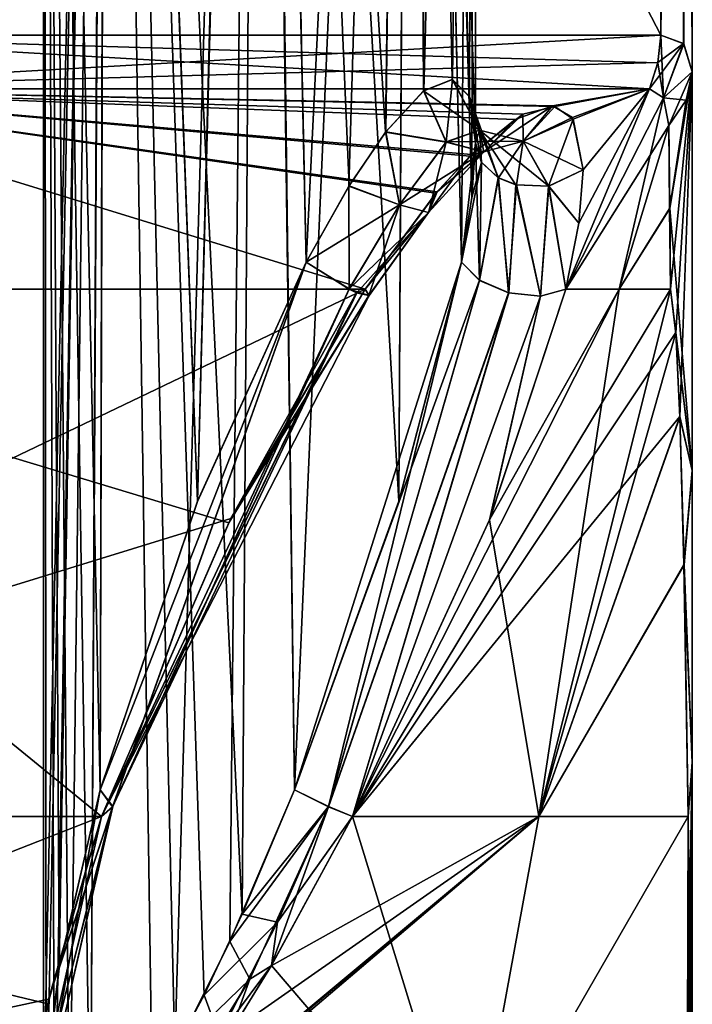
# Model space of a CAD drawing. Header units: inches. Extents: x -5.2 to 5.1, y -2.7 to 6.1.
# Tile 43 of 74: x 3.102 to 3.543, y -0.725 to -0.079. Entities that reach past the tile are written whole.
import ezdxf

# ---------------------------------------------------------------- set-up
doc = ezdxf.new("R2010")
doc.units = ezdxf.units.IN
doc.header["$LTSCALE"] = 52.148148
doc.header["$MEASUREMENT"] = 0
for name, color, linetype in [('102', 7, 'CONTINUOUS'), ('103', 7, 'CONTINUOUS'), ('104', 7, 'CONTINUOUS'), ('105', 7, 'CONTINUOUS'), ('106', 7, 'CONTINUOUS'), ('107', 7, 'CONTINUOUS'), ('108', 7, 'CONTINUOUS'), ('109', 7, 'CONTINUOUS'), ('110', 7, 'CONTINUOUS'), ('127', 7, 'CONTINUOUS'), ('206', 7, 'CONTINUOUS'), ('207', 7, 'CONTINUOUS'), ('208', 7, 'CONTINUOUS'), ('209', 7, 'CONTINUOUS'), ('233', 7, 'CONTINUOUS'), ('39', 7, 'CONTINUOUS'), ('42', 7, 'CONTINUOUS'), ('43', 7, 'CONTINUOUS'), ('44', 7, 'CONTINUOUS'), ('45', 7, 'CONTINUOUS'), ('46', 7, 'CONTINUOUS'), ('47', 7, 'CONTINUOUS'), ('48', 7, 'CONTINUOUS'), ('49', 7, 'CONTINUOUS'), ('50', 7, 'CONTINUOUS'), ('51', 7, 'CONTINUOUS'), ('52', 7, 'CONTINUOUS'), ('54', 7, 'CONTINUOUS'), ('55', 7, 'CONTINUOUS'), ('76', 7, 'CONTINUOUS'), ('84', 7, 'CONTINUOUS'), ('85', 7, 'CONTINUOUS'), ('87', 7, 'CONTINUOUS'), ('88', 7, 'CONTINUOUS'), ('90', 7, 'CONTINUOUS'), ('91', 7, 'CONTINUOUS'), ('92', 7, 'CONTINUOUS')]:
    doc.layers.add(name, color=color, linetype=linetype)

msp = doc.modelspace()

# ---------------------------------------------------------------- linework, layer by layer
at = {"layer": '102', "linetype": 'Continuous'}
for points in [[(3.398624, -0.195555, -1.739117), (3.401065, -0.159663, -1.765306), (3.404986, -0.172303, -1.776848), (3.398624, -0.195555, -1.739117)], [(3.391965, -0.237951, -1.715339), (3.398624, -0.195555, -1.739117), (3.404986, -0.172303, -1.776848), (3.391965, -0.237951, -1.715339)], [(3.391965, -0.237951, -1.715339), (3.404986, -0.172303, -1.776848), (3.403579, -0.249692, -1.729309), (3.391965, -0.237951, -1.715339)], [(3.404986, -0.172303, -1.776848), (3.416021, -0.182469, -1.78613), (3.403579, -0.249692, -1.729309), (3.404986, -0.172303, -1.776848)], [(3.471765, -0.177269, -1.781381), (3.468895, -0.212316, -1.748366), (3.449121, -0.188018, -1.791197), (3.471765, -0.177269, -1.781381)], [(3.403579, -0.249692, -1.729309), (3.416021, -0.182469, -1.78613), (3.42295, -0.25795, -1.734863), (3.403579, -0.249692, -1.729309)], [(3.416021, -0.182469, -1.78613), (3.427611, -0.187149, -1.790404), (3.42295, -0.25795, -1.734863), (3.416021, -0.182469, -1.78613)], [(3.42295, -0.25795, -1.734863), (3.427611, -0.187149, -1.790404), (3.443699, -0.260137, -1.730374), (3.42295, -0.25795, -1.734863)], [(3.427611, -0.187149, -1.790404), (3.449121, -0.188018, -1.791197), (3.443699, -0.260137, -1.730374), (3.427611, -0.187149, -1.790404)], [(3.449121, -0.188018, -1.791197), (3.460289, -0.255697, -1.717082), (3.443699, -0.260137, -1.730374), (3.449121, -0.188018, -1.791197)], [(3.468895, -0.212316, -1.748366), (3.460289, -0.255697, -1.717082), (3.449121, -0.188018, -1.791197), (3.468895, -0.212316, -1.748366)]]:
    msp.add_3dface(points, dxfattribs=at)
at = {"layer": '103', "linetype": 'Continuous'}
for points in [[(3.282178, -0.584134, -1.625426), (3.350727, -0.394898, -1.656977), (3.391965, -0.237951, -1.715339), (3.282178, -0.584134, -1.625426)], [(3.282178, -0.584134, -1.625426), (3.391965, -0.237951, -1.715339), (3.403579, -0.249692, -1.729309), (3.282178, -0.584134, -1.625426)], [(3.282178, -0.584134, -1.625426), (3.403579, -0.249692, -1.729309), (3.304522, -0.595358, -1.620747), (3.282178, -0.584134, -1.625426)], [(3.403579, -0.249692, -1.729309), (3.42295, -0.25795, -1.734863), (3.304522, -0.595358, -1.620747), (3.403579, -0.249692, -1.729309)], [(3.304522, -0.595358, -1.620747), (3.42295, -0.25795, -1.734863), (3.32023, -0.601756, -1.601873), (3.304522, -0.595358, -1.620747)], [(3.42295, -0.25795, -1.734863), (3.443699, -0.260137, -1.730374), (3.32023, -0.601756, -1.601873), (3.42295, -0.25795, -1.734863)], [(3.443699, -0.260137, -1.730374), (3.460289, -0.255697, -1.717082), (3.410348, -0.406507, -1.644185), (3.443699, -0.260137, -1.730374)], [(3.32023, -0.601756, -1.601873), (3.443699, -0.260137, -1.730374), (3.410348, -0.406507, -1.644185), (3.32023, -0.601756, -1.601873)]]:
    msp.add_3dface(points, dxfattribs=at)
at = {"layer": '104', "linetype": 'Continuous'}
for points in [[(3.495366, -0.255697, -1.644503), (3.52892, -0.255697, -1.571208), (3.32023, -0.601756, -1.601873), (3.495366, -0.255697, -1.644503)], [(3.495366, -0.255697, -1.644503), (3.32023, -0.601756, -1.601873), (3.410348, -0.406507, -1.644185), (3.495366, -0.255697, -1.644503)], [(3.32023, -0.601756, -1.601873), (3.52892, -0.255697, -1.571208), (3.532582, -0.284145, -1.526755), (3.32023, -0.601756, -1.601873)], [(3.460289, -0.255697, -1.717082), (3.495366, -0.255697, -1.644503), (3.410348, -0.406507, -1.644185), (3.460289, -0.255697, -1.717082)], [(3.535141, -0.339322, -1.448155), (3.32023, -0.601756, -1.601873), (3.532582, -0.284145, -1.526755), (3.535141, -0.339322, -1.448155)], [(3.442504, -0.601756, -1.318746), (3.32023, -0.601756, -1.601873), (3.535141, -0.339322, -1.448155), (3.442504, -0.601756, -1.318746)], [(3.537855, -0.43632, -1.304811), (3.442504, -0.601756, -1.318746), (3.535141, -0.339322, -1.448155), (3.537855, -0.43632, -1.304811)], [(3.540684, -0.601756, -1.026391), (3.442504, -0.601756, -1.318746), (3.537855, -0.43632, -1.304811), (3.540684, -0.601756, -1.026391)]]:
    msp.add_3dface(points, dxfattribs=at)
at = {"layer": '105', "linetype": 'Continuous'}
for points in [[(3.396796, -0.851355, -1.078264), (3.148752, -0.851355, -1.669204), (3.442504, -0.601756, -1.318746), (3.396796, -0.851355, -1.078264)], [(3.442504, -0.601756, -1.318746), (3.148752, -0.851355, -1.669204), (3.186584, -0.816658, -1.633509), (3.442504, -0.601756, -1.318746)], [(3.191093, -0.811467, -1.630297), (3.442504, -0.601756, -1.318746), (3.186584, -0.816658, -1.633509), (3.191093, -0.811467, -1.630297)], [(3.240195, -0.743363, -1.607167), (3.442504, -0.601756, -1.318746), (3.191093, -0.811467, -1.630297), (3.240195, -0.743363, -1.607167)], [(3.266947, -0.699814, -1.601288), (3.442504, -0.601756, -1.318746), (3.240195, -0.743363, -1.607167), (3.266947, -0.699814, -1.601288)], [(3.32023, -0.601756, -1.601873), (3.442504, -0.601756, -1.318746), (3.266947, -0.699814, -1.601288), (3.32023, -0.601756, -1.601873)], [(3.396796, -0.851355, -1.078264), (3.442504, -0.601756, -1.318746), (3.540684, -0.601756, -1.026391), (3.396796, -0.851355, -1.078264)], [(3.396796, -0.851355, -1.078264), (3.540684, -0.601756, -1.026391), (3.540199, -0.744791, -0.737402), (3.396796, -0.851355, -1.078264)]]:
    msp.add_3dface(points, dxfattribs=at)
at = {"layer": '106', "linetype": 'Continuous'}
for points in [[(3.239865, -0.683679, -1.624917), (3.282178, -0.584134, -1.625426), (3.304522, -0.595358, -1.620747), (3.239865, -0.683679, -1.624917)], [(3.239865, -0.683679, -1.624917), (3.304522, -0.595358, -1.620747), (3.252921, -0.708426, -1.614123), (3.239865, -0.683679, -1.624917)], [(3.304522, -0.595358, -1.620747), (3.266947, -0.699814, -1.601288), (3.252921, -0.708426, -1.614123), (3.304522, -0.595358, -1.620747)], [(3.304522, -0.595358, -1.620747), (3.32023, -0.601756, -1.601873), (3.266947, -0.699814, -1.601288), (3.304522, -0.595358, -1.620747)], [(3.203751, -0.756267, -1.634926), (3.239865, -0.683679, -1.624917), (3.252921, -0.708426, -1.614123), (3.203751, -0.756267, -1.634926)], [(3.266947, -0.699814, -1.601288), (3.240195, -0.743363, -1.607167), (3.252921, -0.708426, -1.614123), (3.266947, -0.699814, -1.601288)], [(3.186584, -0.816658, -1.633509), (3.203751, -0.756267, -1.634926), (3.252921, -0.708426, -1.614123), (3.186584, -0.816658, -1.633509)], [(3.191093, -0.811467, -1.630297), (3.186584, -0.816658, -1.633509), (3.252921, -0.708426, -1.614123), (3.191093, -0.811467, -1.630297)], [(3.240195, -0.743363, -1.607167), (3.191093, -0.811467, -1.630297), (3.252921, -0.708426, -1.614123), (3.240195, -0.743363, -1.607167)]]:
    msp.add_3dface(points, dxfattribs=at)
at = {"layer": '107', "linetype": 'Continuous'}
for points in [[(3.543304, -0.374652, -1.342272), (3.528455, -0.202609, -1.636384), (3.543304, -0.113035, -1.670331), (3.543304, -0.374652, -1.342272)], [(3.543304, -0.113035, -1.670331), (3.528455, -0.202609, -1.636384), (3.539381, -0.131564, -1.686427), (3.543304, -0.113035, -1.670331)], [(3.528455, -0.202609, -1.636384), (3.528002, -0.148239, -1.700929), (3.539381, -0.131564, -1.686427), (3.528455, -0.202609, -1.636384)], [(3.52892, -0.255697, -1.571208), (3.528455, -0.202609, -1.636384), (3.543304, -0.374652, -1.342272), (3.52892, -0.255697, -1.571208)], [(3.532582, -0.284145, -1.526755), (3.52892, -0.255697, -1.571208), (3.543304, -0.374652, -1.342272), (3.532582, -0.284145, -1.526755)], [(3.535141, -0.339322, -1.448155), (3.532582, -0.284145, -1.526755), (3.543304, -0.374652, -1.342272), (3.535141, -0.339322, -1.448155)], [(3.537855, -0.43632, -1.304811), (3.535141, -0.339322, -1.448155), (3.543304, -0.374652, -1.342272), (3.537855, -0.43632, -1.304811)], [(3.543304, -0.566229, -1.047967), (3.537855, -0.43632, -1.304811), (3.543304, -0.374652, -1.342272), (3.543304, -0.566229, -1.047967)], [(3.540684, -0.601756, -1.026391), (3.537855, -0.43632, -1.304811), (3.543304, -0.566229, -1.047967), (3.540684, -0.601756, -1.026391)], [(3.543304, -0.816142, -0.457499), (3.540684, -0.601756, -1.026391), (3.543304, -0.566229, -1.047967), (3.543304, -0.816142, -0.457499)], [(3.540684, -0.601756, -1.026391), (3.543304, -0.816142, -0.457499), (3.540199, -0.744791, -0.737402), (3.540684, -0.601756, -1.026391)]]:
    msp.add_3dface(points, dxfattribs=at)
at = {"layer": '108', "linetype": 'Continuous'}
for points in [[(3.543304, -0.113035, 1.670331), (3.543304, -0.374616, 1.342322), (3.543304, 1.294094, 1.670331), (3.543304, -0.113035, 1.670331)], [(3.543304, -0.374616, 1.342322), (3.543304, -0.566185, 1.048044), (3.543304, 1.294094, 1.670331), (3.543304, -0.374616, 1.342322)], [(3.543304, -0.566185, 1.048044), (3.543304, -0.816142, 0.457499), (3.543304, 1.294094, 1.670331), (3.543304, -0.566185, 1.048044)], [(3.543304, -0.816142, 0.457499), (3.543304, -0.816142, -0.457499), (3.543304, 1.294094, 1.670331), (3.543304, -0.816142, 0.457499)], [(3.543304, -0.816142, -0.457499), (3.543304, -0.566229, -1.047967), (3.543304, 1.294094, 1.670331), (3.543304, -0.816142, -0.457499)], [(3.543304, -0.566229, -1.047967), (3.543304, -0.374652, -1.342272), (3.543304, 1.294094, 1.670331), (3.543304, -0.566229, -1.047967)], [(3.543304, -0.374652, -1.342272), (3.543304, -0.113035, -1.670331), (3.543304, 1.294094, 1.670331), (3.543304, -0.374652, -1.342272)], [(3.543304, 1.294094, 1.670331), (3.543304, -0.113035, -1.670331), (3.543304, 1.294094, -1.670331), (3.543304, 1.294094, 1.670331)]]:
    msp.add_3dface(points, dxfattribs=at)
at = {"layer": '109', "linetype": 'Continuous'}
for points in [[(3.538054, 1.294094, 1.715492), (3.522583, 1.294094, 1.758243), (3.537754, -0.094656, 1.716746), (3.538054, 1.294094, 1.715492)], [(3.537754, -0.094656, 1.716746), (3.522583, 1.294094, 1.758243), (3.522583, -0.088892, 1.758243), (3.537754, -0.094656, 1.716746)], [(3.543304, -0.113035, 1.670331), (3.538054, 1.294094, 1.715492), (3.537754, -0.094656, 1.716746), (3.543304, -0.113035, 1.670331)], [(3.543304, -0.113035, 1.670331), (3.543304, 1.294094, 1.670331), (3.538054, 1.294094, 1.715492), (3.543304, -0.113035, 1.670331)]]:
    msp.add_3dface(points, dxfattribs=at)
at = {"layer": '110', "linetype": 'Continuous'}
for points in [[(3.522583, -0.088892, 1.758243), (3.522583, 1.294094, 1.758243), (2.805949, 1.294094, 2.761641), (3.522583, -0.088892, 1.758243)], [(3.522583, -0.088892, 1.758243), (2.805949, 1.294094, 2.761641), (2.907579, -0.088892, 2.65443), (3.522583, -0.088892, 1.758243)]]:
    msp.add_3dface(points, dxfattribs=at)
at = {"layer": '127', "linetype": 'Continuous'}
for points in [[(2.901439, -0.124106, 2.648825), (3.515145, -0.124106, 1.754531), (2.907579, -0.088892, 2.65443), (2.901439, -0.124106, 2.648825)], [(2.907579, -0.088892, 2.65443), (3.515145, -0.124106, 1.754531), (3.520694, -0.107004, 1.7573), (2.907579, -0.088892, 2.65443)], [(3.522583, -0.088892, 1.758243), (2.907579, -0.088892, 2.65443), (3.520694, -0.107004, 1.7573), (3.522583, -0.088892, 1.758243)]]:
    msp.add_3dface(points, dxfattribs=at)
at = {"layer": '206', "linetype": 'Continuous'}
for points in [[(3.520705, -0.106953, -1.757306), (2.901439, -0.124106, -2.648825), (3.522583, -0.088892, -1.758243), (3.520705, -0.106953, -1.757306)], [(3.522583, -0.088892, -1.758243), (2.901439, -0.124106, -2.648825), (2.907579, -0.088892, -2.65443), (3.522583, -0.088892, -1.758243)], [(3.515145, -0.124106, -1.754531), (2.901439, -0.124106, -2.648825), (3.520705, -0.106953, -1.757306), (3.515145, -0.124106, -1.754531)]]:
    msp.add_3dface(points, dxfattribs=at)
at = {"layer": '207', "linetype": 'Continuous'}
for points in [[(3.520705, -0.106953, -1.757306), (3.522583, -0.088892, -1.758243), (3.537589, -0.094481, -1.717421), (3.520705, -0.106953, -1.757306)], [(3.524444, -0.130118, -1.728961), (3.515145, -0.124106, -1.754531), (3.537589, -0.094481, -1.717421), (3.524444, -0.130118, -1.728961)], [(3.515145, -0.124106, -1.754531), (3.520705, -0.106953, -1.757306), (3.537589, -0.094481, -1.717421), (3.515145, -0.124106, -1.754531)], [(3.543304, -0.113035, -1.670331), (3.524444, -0.130118, -1.728961), (3.537589, -0.094481, -1.717421), (3.543304, -0.113035, -1.670331)], [(3.528002, -0.148239, -1.700929), (3.524444, -0.130118, -1.728961), (3.543304, -0.113035, -1.670331), (3.528002, -0.148239, -1.700929)], [(3.528002, -0.148239, -1.700929), (3.543304, -0.113035, -1.670331), (3.539381, -0.131564, -1.686427), (3.528002, -0.148239, -1.700929)]]:
    msp.add_3dface(points, dxfattribs=at)
at = {"layer": '208', "linetype": 'Continuous'}
for points in [[(3.537589, -0.094481, -1.717421), (3.522583, -0.088892, -1.758243), (3.538054, 1.294094, -1.715492), (3.537589, -0.094481, -1.717421)], [(3.538054, 1.294094, -1.715492), (3.522583, -0.088892, -1.758243), (3.522583, 1.294094, -1.758243), (3.538054, 1.294094, -1.715492)], [(3.543304, 1.294094, -1.670331), (3.543304, -0.113035, -1.670331), (3.537589, -0.094481, -1.717421), (3.543304, 1.294094, -1.670331)], [(3.543304, 1.294094, -1.670331), (3.537589, -0.094481, -1.717421), (3.538054, 1.294094, -1.715492), (3.543304, 1.294094, -1.670331)]]:
    msp.add_3dface(points, dxfattribs=at)
at = {"layer": '209', "linetype": 'Continuous'}
for points in [[(3.522583, 1.294094, -1.758243), (2.907579, -0.088892, -2.65443), (2.805949, 1.294094, -2.761642), (3.522583, 1.294094, -1.758243)], [(3.522583, -0.088892, -1.758243), (2.907579, -0.088892, -2.65443), (3.522583, 1.294094, -1.758243), (3.522583, -0.088892, -1.758243)]]:
    msp.add_3dface(points, dxfattribs=at)
at = {"layer": '233', "linetype": 'Continuous'}
for points in [[(3.524435, -0.130102, 1.728997), (3.522583, -0.088892, 1.758243), (3.520694, -0.107004, 1.7573), (3.524435, -0.130102, 1.728997)], [(3.524435, -0.130102, 1.728997), (3.537754, -0.094656, 1.716746), (3.522583, -0.088892, 1.758243), (3.524435, -0.130102, 1.728997)], [(3.524435, -0.130102, 1.728997), (3.543304, -0.113035, 1.670331), (3.537754, -0.094656, 1.716746), (3.524435, -0.130102, 1.728997)], [(3.515145, -0.124106, 1.754531), (3.524435, -0.130102, 1.728997), (3.520694, -0.107004, 1.7573), (3.515145, -0.124106, 1.754531)], [(3.524435, -0.130102, 1.728997), (3.539382, -0.131568, 1.686418), (3.543304, -0.113035, 1.670331), (3.524435, -0.130102, 1.728997)], [(3.524435, -0.130102, 1.728997), (3.528006, -0.148264, 1.700891), (3.539382, -0.131568, 1.686418), (3.524435, -0.130102, 1.728997)]]:
    msp.add_3dface(points, dxfattribs=at)
at = {"layer": '39', "linetype": 'Continuous'}
for points in [[(3.328741, -0.255697, 1.959963), (2.901439, -0.124106, 2.648825), (2.731212, -0.255697, 2.73175), (3.328741, -0.255697, 1.959963)], [(3.515145, -0.124106, 1.754531), (2.901439, -0.124106, 2.648825), (3.453189, -0.135717, 1.861323), (3.515145, -0.124106, 1.754531)], [(3.453189, -0.135717, 1.861323), (2.901439, -0.124106, 2.648825), (3.432109, -0.140797, 1.894662), (3.453189, -0.135717, 1.861323)], [(3.432109, -0.140797, 1.894662), (2.901439, -0.124106, 2.648825), (3.398502, -0.167365, 1.927518), (3.432109, -0.140797, 1.894662)], [(3.398502, -0.167365, 1.927518), (2.901439, -0.124106, 2.648825), (3.375811, -0.191695, 1.942713), (3.398502, -0.167365, 1.927518)], [(3.375811, -0.191695, 1.942713), (2.901439, -0.124106, 2.648825), (3.328741, -0.255697, 1.959963), (3.375811, -0.191695, 1.942713)], [(3.465137, -0.144118, 1.830007), (3.515145, -0.124106, 1.754531), (3.453189, -0.135717, 1.861323), (3.465137, -0.144118, 1.830007)], [(3.524435, -0.130102, 1.728997), (3.515145, -0.124106, 1.754531), (3.46029, -0.255697, 1.717081), (3.524435, -0.130102, 1.728997)], [(3.46029, -0.255697, 1.717081), (3.515145, -0.124106, 1.754531), (3.468889, -0.212342, 1.748349), (3.46029, -0.255697, 1.717081)], [(3.471765, -0.177269, 1.781381), (3.515145, -0.124106, 1.754531), (3.465137, -0.144118, 1.830007), (3.471765, -0.177269, 1.781381)], [(3.468889, -0.212342, 1.748349), (3.515145, -0.124106, 1.754531), (3.471765, -0.177269, 1.781381), (3.468889, -0.212342, 1.748349)], [(3.495368, -0.255697, 1.6445), (3.524435, -0.130102, 1.728997), (3.46029, -0.255697, 1.717081), (3.495368, -0.255697, 1.6445)], [(3.528006, -0.148264, 1.700891), (3.524435, -0.130102, 1.728997), (3.495368, -0.255697, 1.6445), (3.528006, -0.148264, 1.700891)], [(3.52845, -0.202624, 1.636378), (3.528006, -0.148264, 1.700891), (3.495368, -0.255697, 1.6445), (3.52845, -0.202624, 1.636378)], [(3.528924, -0.255697, 1.5712), (3.52845, -0.202624, 1.636378), (3.495368, -0.255697, 1.6445), (3.528924, -0.255697, 1.5712)]]:
    msp.add_3dface(points, dxfattribs=at)
at = {"layer": '42', "linetype": 'Continuous'}
for points in [[(3.155724, -0.601756, 1.905606), (2.731212, -0.255697, 2.73175), (2.606459, -0.601756, 2.606971), (3.155724, -0.601756, 1.905606)], [(3.328741, -0.255697, 1.959963), (2.731212, -0.255697, 2.73175), (3.239113, -0.408941, 1.957696), (3.328741, -0.255697, 1.959963)], [(3.239113, -0.408941, 1.957696), (2.731212, -0.255697, 2.73175), (3.155724, -0.601756, 1.905606), (3.239113, -0.408941, 1.957696)]]:
    msp.add_3dface(points, dxfattribs=at)
at = {"layer": '43', "linetype": 'Continuous'}
for points in [[(3.218533, -0.394921, 1.901039), (3.289952, -0.237953, 1.903691), (3.15466, -0.584134, 1.860866), (3.218533, -0.394921, 1.901039)], [(3.15466, -0.584134, 1.860866), (3.289952, -0.237953, 1.903691), (3.162951, -0.595382, 1.882196), (3.15466, -0.584134, 1.860866)], [(3.289952, -0.237953, 1.903691), (3.318126, -0.255434, 1.912851), (3.162951, -0.595382, 1.882196), (3.289952, -0.237953, 1.903691)], [(3.331227, -0.259732, 1.943433), (3.155724, -0.601756, 1.905606), (3.323269, -0.257969, 1.919031), (3.331227, -0.259732, 1.943433)], [(3.323269, -0.257969, 1.919031), (3.155724, -0.601756, 1.905606), (3.162951, -0.595382, 1.882196), (3.323269, -0.257969, 1.919031)], [(3.318126, -0.255434, 1.912851), (3.323269, -0.257969, 1.919031), (3.162951, -0.595382, 1.882196), (3.318126, -0.255434, 1.912851)], [(3.328741, -0.255697, 1.959963), (3.239113, -0.408941, 1.957696), (3.331227, -0.259732, 1.943433), (3.328741, -0.255697, 1.959963)], [(3.239113, -0.408941, 1.957696), (3.155724, -0.601756, 1.905606), (3.331227, -0.259732, 1.943433), (3.239113, -0.408941, 1.957696)]]:
    msp.add_3dface(points, dxfattribs=at)
at = {"layer": '44', "linetype": 'Continuous'}
for points in [[(3.36712, -0.125385, 1.857337), (3.385983, -0.118058, 1.828927), (3.381716, -0.159, 1.865033), (3.36712, -0.125385, 1.857337)], [(3.381716, -0.159, 1.865033), (3.385983, -0.118058, 1.828927), (3.403656, -0.15134, 1.828094), (3.381716, -0.159, 1.865033)], [(3.385983, -0.118058, 1.828927), (3.397163, -0.129385, 1.798334), (3.403656, -0.15134, 1.828094), (3.385983, -0.118058, 1.828927)], [(3.342155, -0.152378, 1.88032), (3.36712, -0.125385, 1.857337), (3.381716, -0.159, 1.865033), (3.342155, -0.152378, 1.88032)], [(3.397163, -0.129385, 1.798334), (3.401065, -0.159663, 1.765306), (3.403656, -0.15134, 1.828094), (3.397163, -0.129385, 1.798334)], [(3.432109, -0.140797, 1.894662), (3.398502, -0.167365, 1.927518), (3.406447, -0.165546, 1.88452), (3.432109, -0.140797, 1.894662)], [(3.432283, -0.158491, 1.840875), (3.432109, -0.140797, 1.894662), (3.406447, -0.165546, 1.88452), (3.432283, -0.158491, 1.840875)], [(3.453189, -0.135717, 1.861323), (3.432109, -0.140797, 1.894662), (3.432283, -0.158491, 1.840875), (3.453189, -0.135717, 1.861323)], [(3.465137, -0.144118, 1.830007), (3.453189, -0.135717, 1.861323), (3.432283, -0.158491, 1.840875), (3.465137, -0.144118, 1.830007)], [(3.448973, -0.18805, 1.791226), (3.465137, -0.144118, 1.830007), (3.432283, -0.158491, 1.840875), (3.448973, -0.18805, 1.791226)], [(3.471765, -0.177269, 1.781381), (3.465137, -0.144118, 1.830007), (3.448973, -0.18805, 1.791226), (3.471765, -0.177269, 1.781381)], [(3.318009, -0.188103, 1.894322), (3.342155, -0.152378, 1.88032), (3.351229, -0.200213, 1.894913), (3.318009, -0.188103, 1.894322)], [(3.351229, -0.200213, 1.894913), (3.342155, -0.152378, 1.88032), (3.381716, -0.159, 1.865033), (3.351229, -0.200213, 1.894913)], [(3.432283, -0.158491, 1.840875), (3.381716, -0.159, 1.865033), (3.403656, -0.15134, 1.828094), (3.432283, -0.158491, 1.840875)], [(3.403656, -0.15134, 1.828094), (3.401065, -0.159663, 1.765306), (3.40505, -0.172406, 1.776941), (3.403656, -0.15134, 1.828094)], [(3.432283, -0.158491, 1.840875), (3.403656, -0.15134, 1.828094), (3.416094, -0.182516, 1.786173), (3.432283, -0.158491, 1.840875)], [(3.416094, -0.182516, 1.786173), (3.403656, -0.15134, 1.828094), (3.40505, -0.172406, 1.776941), (3.416094, -0.182516, 1.786173)], [(3.406447, -0.165546, 1.88452), (3.351229, -0.200213, 1.894913), (3.381716, -0.159, 1.865033), (3.406447, -0.165546, 1.88452)], [(3.432283, -0.158491, 1.840875), (3.406447, -0.165546, 1.88452), (3.381716, -0.159, 1.865033), (3.432283, -0.158491, 1.840875)], [(3.432283, -0.158491, 1.840875), (3.416094, -0.182516, 1.786173), (3.427941, -0.187238, 1.790484), (3.432283, -0.158491, 1.840875)], [(3.448973, -0.18805, 1.791226), (3.432283, -0.158491, 1.840875), (3.427941, -0.187238, 1.790484), (3.448973, -0.18805, 1.791226)], [(3.406447, -0.165546, 1.88452), (3.37026, -0.205238, 1.920348), (3.351229, -0.200213, 1.894913), (3.406447, -0.165546, 1.88452)], [(3.406447, -0.165546, 1.88452), (3.375811, -0.191695, 1.942713), (3.37026, -0.205238, 1.920348), (3.406447, -0.165546, 1.88452)], [(3.398502, -0.167365, 1.927518), (3.375811, -0.191695, 1.942713), (3.406447, -0.165546, 1.88452), (3.398502, -0.167365, 1.927518)], [(3.318126, -0.255434, 1.912851), (3.289952, -0.237953, 1.903691), (3.318009, -0.188103, 1.894322), (3.318126, -0.255434, 1.912851)], [(3.318126, -0.255434, 1.912851), (3.318009, -0.188103, 1.894322), (3.351229, -0.200213, 1.894913), (3.318126, -0.255434, 1.912851)], [(3.375811, -0.191695, 1.942713), (3.328741, -0.255697, 1.959963), (3.37026, -0.205238, 1.920348), (3.375811, -0.191695, 1.942713)], [(3.37026, -0.205238, 1.920348), (3.318126, -0.255434, 1.912851), (3.351229, -0.200213, 1.894913), (3.37026, -0.205238, 1.920348)], [(3.323269, -0.257969, 1.919031), (3.318126, -0.255434, 1.912851), (3.37026, -0.205238, 1.920348), (3.323269, -0.257969, 1.919031)], [(3.331227, -0.259732, 1.943433), (3.323269, -0.257969, 1.919031), (3.37026, -0.205238, 1.920348), (3.331227, -0.259732, 1.943433)], [(3.328741, -0.255697, 1.959963), (3.331227, -0.259732, 1.943433), (3.37026, -0.205238, 1.920348), (3.328741, -0.255697, 1.959963)]]:
    msp.add_3dface(points, dxfattribs=at)
at = {"layer": '45', "linetype": 'Continuous'}
for points in [[(3.403622, -0.249882, 1.729265), (3.401065, -0.159663, 1.765306), (3.391965, -0.237951, 1.71534), (3.403622, -0.249882, 1.729265)], [(3.391965, -0.237951, 1.71534), (3.401065, -0.159663, 1.765306), (3.398626, -0.195523, 1.739127), (3.391965, -0.237951, 1.71534)], [(3.40505, -0.172406, 1.776941), (3.401065, -0.159663, 1.765306), (3.403622, -0.249882, 1.729265), (3.40505, -0.172406, 1.776941)], [(3.416094, -0.182516, 1.786173), (3.40505, -0.172406, 1.776941), (3.403622, -0.249882, 1.729265), (3.416094, -0.182516, 1.786173)], [(3.468889, -0.212342, 1.748349), (3.471765, -0.177269, 1.781381), (3.448973, -0.18805, 1.791226), (3.468889, -0.212342, 1.748349)], [(3.422729, -0.258099, 1.734732), (3.416094, -0.182516, 1.786173), (3.403622, -0.249882, 1.729265), (3.422729, -0.258099, 1.734732)], [(3.427941, -0.187238, 1.790484), (3.416094, -0.182516, 1.786173), (3.422729, -0.258099, 1.734732), (3.427941, -0.187238, 1.790484)], [(3.443656, -0.260282, 1.730286), (3.427941, -0.187238, 1.790484), (3.422729, -0.258099, 1.734732), (3.443656, -0.260282, 1.730286)], [(3.448973, -0.18805, 1.791226), (3.427941, -0.187238, 1.790484), (3.443656, -0.260282, 1.730286), (3.448973, -0.18805, 1.791226)], [(3.46029, -0.255697, 1.717081), (3.448973, -0.18805, 1.791226), (3.443656, -0.260282, 1.730286), (3.46029, -0.255697, 1.717081)], [(3.46029, -0.255697, 1.717081), (3.468889, -0.212342, 1.748349), (3.448973, -0.18805, 1.791226), (3.46029, -0.255697, 1.717081)]]:
    msp.add_3dface(points, dxfattribs=at)
at = {"layer": '46', "linetype": 'Continuous'}
for points in [[(3.30454, -0.595159, 1.620804), (3.391965, -0.237951, 1.71534), (3.282178, -0.584134, 1.625426), (3.30454, -0.595159, 1.620804)], [(3.282178, -0.584134, 1.625426), (3.391965, -0.237951, 1.71534), (3.35074, -0.39486, 1.656988), (3.282178, -0.584134, 1.625426)], [(3.403622, -0.249882, 1.729265), (3.391965, -0.237951, 1.71534), (3.30454, -0.595159, 1.620804), (3.403622, -0.249882, 1.729265)], [(3.422729, -0.258099, 1.734732), (3.403622, -0.249882, 1.729265), (3.30454, -0.595159, 1.620804), (3.422729, -0.258099, 1.734732)], [(3.320232, -0.601756, 1.60187), (3.422729, -0.258099, 1.734732), (3.30454, -0.595159, 1.620804), (3.320232, -0.601756, 1.60187)], [(3.443656, -0.260282, 1.730286), (3.422729, -0.258099, 1.734732), (3.320232, -0.601756, 1.60187), (3.443656, -0.260282, 1.730286)], [(3.46029, -0.255697, 1.717081), (3.443656, -0.260282, 1.730286), (3.410179, -0.406964, 1.643998), (3.46029, -0.255697, 1.717081)], [(3.443656, -0.260282, 1.730286), (3.320232, -0.601756, 1.60187), (3.410179, -0.406964, 1.643998), (3.443656, -0.260282, 1.730286)]]:
    msp.add_3dface(points, dxfattribs=at)
at = {"layer": '47', "linetype": 'Continuous'}
for points in [[(3.495368, -0.255697, 1.6445), (3.46029, -0.255697, 1.717081), (3.410179, -0.406964, 1.643998), (3.495368, -0.255697, 1.6445)], [(3.495368, -0.255697, 1.6445), (3.410179, -0.406964, 1.643998), (3.442504, -0.601756, 1.318745), (3.495368, -0.255697, 1.6445)], [(3.528924, -0.255697, 1.5712), (3.495368, -0.255697, 1.6445), (3.442504, -0.601756, 1.318745), (3.528924, -0.255697, 1.5712)], [(3.532592, -0.284292, 1.526545), (3.528924, -0.255697, 1.5712), (3.442504, -0.601756, 1.318745), (3.532592, -0.284292, 1.526545)], [(3.535152, -0.339606, 1.447748), (3.532592, -0.284292, 1.526545), (3.442504, -0.601756, 1.318745), (3.535152, -0.339606, 1.447748)], [(3.537862, -0.436633, 1.304331), (3.535152, -0.339606, 1.447748), (3.442504, -0.601756, 1.318745), (3.537862, -0.436633, 1.304331)], [(3.410179, -0.406964, 1.643998), (3.320232, -0.601756, 1.60187), (3.442504, -0.601756, 1.318745), (3.410179, -0.406964, 1.643998)], [(3.540684, -0.601756, 1.026391), (3.537862, -0.436633, 1.304331), (3.442504, -0.601756, 1.318745), (3.540684, -0.601756, 1.026391)]]:
    msp.add_3dface(points, dxfattribs=at)
at = {"layer": '48', "linetype": 'Continuous'}
for points in [[(3.528006, -0.148264, 1.700891), (3.52845, -0.202624, 1.636378), (3.543304, -0.113035, 1.670331), (3.528006, -0.148264, 1.700891)], [(3.539382, -0.131568, 1.686418), (3.528006, -0.148264, 1.700891), (3.543304, -0.113035, 1.670331), (3.539382, -0.131568, 1.686418)], [(3.52845, -0.202624, 1.636378), (3.528924, -0.255697, 1.5712), (3.543304, -0.113035, 1.670331), (3.52845, -0.202624, 1.636378)], [(3.528924, -0.255697, 1.5712), (3.532592, -0.284292, 1.526545), (3.543304, -0.113035, 1.670331), (3.528924, -0.255697, 1.5712)], [(3.532592, -0.284292, 1.526545), (3.535152, -0.339606, 1.447748), (3.543304, -0.113035, 1.670331), (3.532592, -0.284292, 1.526545)], [(3.543304, -0.113035, 1.670331), (3.535152, -0.339606, 1.447748), (3.543304, -0.374616, 1.342322), (3.543304, -0.113035, 1.670331)], [(3.535152, -0.339606, 1.447748), (3.537862, -0.436633, 1.304331), (3.543304, -0.374616, 1.342322), (3.535152, -0.339606, 1.447748)], [(3.543304, -0.374616, 1.342322), (3.537862, -0.436633, 1.304331), (3.543304, -0.566185, 1.048044), (3.543304, -0.374616, 1.342322)], [(3.537862, -0.436633, 1.304331), (3.540684, -0.601756, 1.026391), (3.543304, -0.566185, 1.048044), (3.537862, -0.436633, 1.304331)], [(3.5402, -0.744156, 0.738926), (3.539661, -0.839042, 0.463495), (3.543304, -0.566185, 1.048044), (3.5402, -0.744156, 0.738926)], [(3.543304, -0.566185, 1.048044), (3.539661, -0.839042, 0.463495), (3.542388, -0.827724, 0.460532), (3.543304, -0.566185, 1.048044)], [(3.540684, -0.601756, 1.026391), (3.5402, -0.744156, 0.738926), (3.543304, -0.566185, 1.048044), (3.540684, -0.601756, 1.026391)], [(3.543304, -0.816142, 0.457499), (3.543304, -0.566185, 1.048044), (3.542388, -0.827724, 0.460532), (3.543304, -0.816142, 0.457499)]]:
    msp.add_3dface(points, dxfattribs=at)
at = {"layer": '49', "linetype": 'Continuous'}
for points in [[(3.396796, -0.851355, 1.078264), (3.320232, -0.601756, 1.60187), (3.267127, -0.699537, 1.60123), (3.396796, -0.851355, 1.078264)], [(3.442504, -0.601756, 1.318745), (3.320232, -0.601756, 1.60187), (3.396796, -0.851355, 1.078264), (3.442504, -0.601756, 1.318745)], [(3.540684, -0.601756, 1.026391), (3.442504, -0.601756, 1.318745), (3.396796, -0.851355, 1.078264), (3.540684, -0.601756, 1.026391)], [(3.5402, -0.744156, 0.738926), (3.540684, -0.601756, 1.026391), (3.396796, -0.851355, 1.078264), (3.5402, -0.744156, 0.738926)], [(3.240137, -0.743465, 1.607171), (3.396796, -0.851355, 1.078264), (3.267127, -0.699537, 1.60123), (3.240137, -0.743465, 1.607171)]]:
    msp.add_3dface(points, dxfattribs=at)
at = {"layer": '50', "linetype": 'Continuous'}
for points in [[(3.30454, -0.595159, 1.620804), (3.282178, -0.584134, 1.625426), (3.247991, -0.665823, 1.624028), (3.30454, -0.595159, 1.620804)], [(3.271199, -0.671095, 1.614433), (3.30454, -0.595159, 1.620804), (3.247991, -0.665823, 1.624028), (3.271199, -0.671095, 1.614433)], [(3.320232, -0.601756, 1.60187), (3.30454, -0.595159, 1.620804), (3.271199, -0.671095, 1.614433), (3.320232, -0.601756, 1.60187)], [(3.267127, -0.699537, 1.60123), (3.320232, -0.601756, 1.60187), (3.271199, -0.671095, 1.614433), (3.267127, -0.699537, 1.60123)], [(3.223069, -0.71897, 1.628291), (3.271199, -0.671095, 1.614433), (3.247991, -0.665823, 1.624028), (3.223069, -0.71897, 1.628291)], [(3.232927, -0.745611, 1.616437), (3.271199, -0.671095, 1.614433), (3.223069, -0.71897, 1.628291), (3.232927, -0.745611, 1.616437)], [(3.232927, -0.745611, 1.616437), (3.267127, -0.699537, 1.60123), (3.271199, -0.671095, 1.614433), (3.232927, -0.745611, 1.616437)], [(3.240137, -0.743465, 1.607171), (3.267127, -0.699537, 1.60123), (3.232927, -0.745611, 1.616437), (3.240137, -0.743465, 1.607171)], [(3.188868, -0.782084, 1.642331), (3.232927, -0.745611, 1.616437), (3.223069, -0.71897, 1.628291), (3.188868, -0.782084, 1.642331)]]:
    msp.add_3dface(points, dxfattribs=at)
at = {"layer": '51', "linetype": 'Continuous'}
for points in [[(3.1176, 1.172047, 1.765305), (3.148357, -0.833996, 1.677144), (3.159698, 1.172047, 1.664514), (3.1176, 1.172047, 1.765305)], [(3.148357, -0.833996, 1.677144), (3.1176, 1.172047, 1.765305), (3.134704, -0.838929, 1.697809), (3.148357, -0.833996, 1.677144)], [(3.134704, -0.838929, 1.697809), (3.1176, 1.172047, 1.765305), (3.124857, -0.833992, 1.720537), (3.134704, -0.838929, 1.697809)], [(3.124857, -0.833992, 1.720537), (3.1176, 1.172047, 1.765305), (3.119322, -0.817772, 1.743279), (3.124857, -0.833992, 1.720537)], [(3.119322, -0.817772, 1.743279), (3.1176, 1.172047, 1.765305), (3.1176, -0.793286, 1.765305), (3.119322, -0.817772, 1.743279)], [(3.148357, -0.833996, 1.677144), (3.188868, -0.782084, 1.642331), (3.159698, 1.172047, 1.664514), (3.148357, -0.833996, 1.677144)], [(3.188868, -0.782084, 1.642331), (3.223069, -0.71897, 1.628291), (3.159698, 1.172047, 1.664514), (3.188868, -0.782084, 1.642331)], [(3.223069, -0.71897, 1.628291), (3.247991, -0.665823, 1.624028), (3.159698, 1.172047, 1.664514), (3.223069, -0.71897, 1.628291)], [(3.159698, 1.172047, 1.664514), (3.247991, -0.665823, 1.624028), (3.25991, 1.172047, 1.623628), (3.159698, 1.172047, 1.664514)], [(3.247991, -0.665823, 1.624028), (3.282178, -0.584134, 1.625426), (3.25991, 1.172047, 1.623628), (3.247991, -0.665823, 1.624028)], [(3.282178, -0.584134, 1.625426), (3.35074, -0.39486, 1.656988), (3.25991, 1.172047, 1.623628), (3.282178, -0.584134, 1.625426)], [(3.25991, 1.172047, 1.623628), (3.35074, -0.39486, 1.656988), (3.359587, 1.172047, 1.665127), (3.25991, 1.172047, 1.623628)], [(3.35074, -0.39486, 1.656988), (3.391965, -0.237951, 1.71534), (3.359587, 1.172047, 1.665127), (3.35074, -0.39486, 1.656988)], [(3.398626, -0.195523, 1.739127), (3.401065, -0.159663, 1.765306), (3.359587, 1.172047, 1.665127), (3.398626, -0.195523, 1.739127)], [(3.359587, 1.172047, 1.665127), (3.401065, -0.159663, 1.765306), (3.401065, 1.172047, 1.765305), (3.359587, 1.172047, 1.665127)], [(3.391965, -0.237951, 1.71534), (3.398626, -0.195523, 1.739127), (3.359587, 1.172047, 1.665127), (3.391965, -0.237951, 1.71534)]]:
    msp.add_3dface(points, dxfattribs=at)
at = {"layer": '52', "linetype": 'Continuous'}
for points in [[(3.1176, -0.793286, 1.765305), (3.1176, 1.172047, 1.765305), (3.159078, 1.172047, 1.865484), (3.1176, -0.793286, 1.765305)], [(3.1176, -0.793286, 1.765305), (3.159078, 1.172047, 1.865484), (3.127822, -0.701267, 1.818153), (3.1176, -0.793286, 1.765305)], [(3.159078, 1.172047, 1.865484), (3.15466, -0.584134, 1.860866), (3.127822, -0.701267, 1.818153), (3.159078, 1.172047, 1.865484)], [(3.218533, -0.394921, 1.901039), (3.15466, -0.584134, 1.860866), (3.159078, 1.172047, 1.865484), (3.218533, -0.394921, 1.901039)], [(3.258755, 1.172047, 1.906983), (3.218533, -0.394921, 1.901039), (3.159078, 1.172047, 1.865484), (3.258755, 1.172047, 1.906983)], [(3.289952, -0.237953, 1.903691), (3.218533, -0.394921, 1.901039), (3.258755, 1.172047, 1.906983), (3.289952, -0.237953, 1.903691)], [(3.358967, 1.172047, 1.866097), (3.289952, -0.237953, 1.903691), (3.258755, 1.172047, 1.906983), (3.358967, 1.172047, 1.866097)], [(3.318009, -0.188103, 1.894322), (3.289952, -0.237953, 1.903691), (3.358967, 1.172047, 1.866097), (3.318009, -0.188103, 1.894322)], [(3.342155, -0.152378, 1.88032), (3.318009, -0.188103, 1.894322), (3.358967, 1.172047, 1.866097), (3.342155, -0.152378, 1.88032)], [(3.36712, -0.125385, 1.857337), (3.342155, -0.152378, 1.88032), (3.358967, 1.172047, 1.866097), (3.36712, -0.125385, 1.857337)], [(3.401065, 1.172047, 1.765305), (3.36712, -0.125385, 1.857337), (3.358967, 1.172047, 1.866097), (3.401065, 1.172047, 1.765305)], [(3.385983, -0.118058, 1.828927), (3.36712, -0.125385, 1.857337), (3.401065, 1.172047, 1.765305), (3.385983, -0.118058, 1.828927)], [(3.397163, -0.129385, 1.798334), (3.385983, -0.118058, 1.828927), (3.401065, 1.172047, 1.765305), (3.397163, -0.129385, 1.798334)], [(3.401065, -0.159663, 1.765306), (3.397163, -0.129385, 1.798334), (3.401065, 1.172047, 1.765305), (3.401065, -0.159663, 1.765306)]]:
    msp.add_3dface(points, dxfattribs=at)
at = {"layer": '54', "linetype": 'Continuous'}
for points in [[(3.15466, -0.584134, 1.860866), (3.162951, -0.595382, 1.882196), (3.127822, -0.701267, 1.818153), (3.15466, -0.584134, 1.860866)], [(3.162951, -0.595382, 1.882196), (3.155724, -0.601756, 1.905606), (3.108883, -0.810645, 1.782884), (3.162951, -0.595382, 1.882196)], [(3.162951, -0.595382, 1.882196), (3.108883, -0.810645, 1.782884), (3.115355, -0.802493, 1.774629), (3.162951, -0.595382, 1.882196)], [(3.127822, -0.701267, 1.818153), (3.162951, -0.595382, 1.882196), (3.115355, -0.802493, 1.774629), (3.127822, -0.701267, 1.818153)], [(3.108883, -0.810645, 1.782884), (3.155724, -0.601756, 1.905606), (3.120343, -0.72465, 1.847131), (3.108883, -0.810645, 1.782884)], [(3.1176, -0.793286, 1.765305), (3.127822, -0.701267, 1.818153), (3.115355, -0.802493, 1.774629), (3.1176, -0.793286, 1.765305)]]:
    msp.add_3dface(points, dxfattribs=at)
at = {"layer": '55', "linetype": 'Continuous'}
for points in [[(3.118425, -0.851355, 1.725197), (2.606459, -0.601756, 2.606971), (2.51976, -0.851355, 2.520257), (3.118425, -0.851355, 1.725197)], [(3.155724, -0.601756, 1.905606), (2.606459, -0.601756, 2.606971), (3.120343, -0.72465, 1.847131), (3.155724, -0.601756, 1.905606)], [(2.606459, -0.601756, 2.606971), (3.108883, -0.810645, 1.782884), (3.120343, -0.72465, 1.847131), (2.606459, -0.601756, 2.606971)], [(3.108883, -0.810645, 1.782884), (2.606459, -0.601756, 2.606971), (3.111343, -0.835637, 1.753717), (3.108883, -0.810645, 1.782884)], [(3.111343, -0.835637, 1.753717), (2.606459, -0.601756, 2.606971), (3.118425, -0.851355, 1.725197), (3.111343, -0.835637, 1.753717)]]:
    msp.add_3dface(points, dxfattribs=at)
at = {"layer": '76', "linetype": 'Continuous'}
for points in [[(3.328741, -0.255697, -1.959963), (2.731212, -0.255697, -2.73175), (2.901439, -0.124106, -2.648825), (3.328741, -0.255697, -1.959963)], [(3.374946, -0.192677, -1.943231), (3.328741, -0.255697, -1.959963), (2.901439, -0.124106, -2.648825), (3.374946, -0.192677, -1.943231)], [(3.397401, -0.168253, -1.928559), (3.374946, -0.192677, -1.943231), (2.901439, -0.124106, -2.648825), (3.397401, -0.168253, -1.928559)], [(3.427041, -0.144369, -1.900135), (3.397401, -0.168253, -1.928559), (2.901439, -0.124106, -2.648825), (3.427041, -0.144369, -1.900135)], [(3.451547, -0.135244, -1.864865), (3.427041, -0.144369, -1.900135), (2.901439, -0.124106, -2.648825), (3.451547, -0.135244, -1.864865)], [(3.515145, -0.124106, -1.754531), (3.451547, -0.135244, -1.864865), (2.901439, -0.124106, -2.648825), (3.515145, -0.124106, -1.754531)], [(3.464664, -0.142884, -1.832224), (3.451547, -0.135244, -1.864865), (3.515145, -0.124106, -1.754531), (3.464664, -0.142884, -1.832224)], [(3.460289, -0.255697, -1.717082), (3.468895, -0.212316, -1.748366), (3.515145, -0.124106, -1.754531), (3.460289, -0.255697, -1.717082)], [(3.524444, -0.130118, -1.728961), (3.460289, -0.255697, -1.717082), (3.515145, -0.124106, -1.754531), (3.524444, -0.130118, -1.728961)], [(3.471765, -0.177269, -1.781381), (3.464664, -0.142884, -1.832224), (3.515145, -0.124106, -1.754531), (3.471765, -0.177269, -1.781381)], [(3.468895, -0.212316, -1.748366), (3.471765, -0.177269, -1.781381), (3.515145, -0.124106, -1.754531), (3.468895, -0.212316, -1.748366)], [(3.528002, -0.148239, -1.700929), (3.460289, -0.255697, -1.717082), (3.524444, -0.130118, -1.728961), (3.528002, -0.148239, -1.700929)], [(3.495366, -0.255697, -1.644503), (3.460289, -0.255697, -1.717082), (3.528002, -0.148239, -1.700929), (3.495366, -0.255697, -1.644503)], [(3.528455, -0.202609, -1.636384), (3.495366, -0.255697, -1.644503), (3.528002, -0.148239, -1.700929), (3.528455, -0.202609, -1.636384)], [(3.52892, -0.255697, -1.571208), (3.495366, -0.255697, -1.644503), (3.528455, -0.202609, -1.636384), (3.52892, -0.255697, -1.571208)]]:
    msp.add_3dface(points, dxfattribs=at)
at = {"layer": '84', "linetype": 'Continuous'}
for points in [[(3.120948, -0.721588, -1.849061), (2.51976, -0.851355, -2.520256), (3.155723, -0.601756, -1.905607), (3.120948, -0.721588, -1.849061)], [(3.155723, -0.601756, -1.905607), (2.51976, -0.851355, -2.520256), (2.606458, -0.601756, -2.606972), (3.155723, -0.601756, -1.905607)], [(3.108883, -0.810645, -1.782885), (2.51976, -0.851355, -2.520256), (3.120948, -0.721588, -1.849061), (3.108883, -0.810645, -1.782885)]]:
    msp.add_3dface(points, dxfattribs=at)
at = {"layer": '85', "linetype": 'Continuous'}
for points in [[(3.127882, -0.700948, -1.818304), (3.115357, -0.80249, -1.774626), (3.15466, -0.584134, -1.860866), (3.127882, -0.700948, -1.818304)], [(3.15466, -0.584134, -1.860866), (3.115357, -0.80249, -1.774626), (3.16301, -0.595217, -1.882272), (3.15466, -0.584134, -1.860866)], [(3.108883, -0.810645, -1.782885), (3.120948, -0.721588, -1.849061), (3.16301, -0.595217, -1.882272), (3.108883, -0.810645, -1.782885)], [(3.115357, -0.80249, -1.774626), (3.108883, -0.810645, -1.782885), (3.16301, -0.595217, -1.882272), (3.115357, -0.80249, -1.774626)], [(3.120948, -0.721588, -1.849061), (3.155723, -0.601756, -1.905607), (3.16301, -0.595217, -1.882272), (3.120948, -0.721588, -1.849061)], [(3.1176, -0.793285, -1.765305), (3.115357, -0.80249, -1.774626), (3.127882, -0.700948, -1.818304), (3.1176, -0.793285, -1.765305)]]:
    msp.add_3dface(points, dxfattribs=at)
at = {"layer": '87', "linetype": 'Continuous'}
for points in [[(3.119317, -0.817753, -1.743311), (3.1176, -0.793285, -1.765305), (3.159078, 1.172047, -1.665127), (3.119317, -0.817753, -1.743311)], [(3.159078, 1.172047, -1.665127), (3.1176, -0.793285, -1.765305), (3.1176, 1.172047, -1.765305), (3.159078, 1.172047, -1.665127)], [(3.124859, -0.833996, -1.720529), (3.119317, -0.817753, -1.743311), (3.159078, 1.172047, -1.665127), (3.124859, -0.833996, -1.720529)], [(3.124859, -0.833996, -1.720529), (3.159078, 1.172047, -1.665127), (3.134706, -0.839287, -1.697805), (3.124859, -0.833996, -1.720529)], [(3.134706, -0.839287, -1.697805), (3.159078, 1.172047, -1.665127), (3.14836, -0.833993, -1.67714), (3.134706, -0.839287, -1.697805)], [(3.14836, -0.833993, -1.67714), (3.159078, 1.172047, -1.665127), (3.203751, -0.756267, -1.634926), (3.14836, -0.833993, -1.67714)], [(3.159078, 1.172047, -1.665127), (3.258755, 1.172047, -1.623628), (3.203751, -0.756267, -1.634926), (3.159078, 1.172047, -1.665127)], [(3.203751, -0.756267, -1.634926), (3.258755, 1.172047, -1.623628), (3.239865, -0.683679, -1.624917), (3.203751, -0.756267, -1.634926)], [(3.239865, -0.683679, -1.624917), (3.258755, 1.172047, -1.623628), (3.282178, -0.584134, -1.625426), (3.239865, -0.683679, -1.624917)], [(3.258755, 1.172047, -1.623628), (3.358967, 1.172047, -1.664514), (3.282178, -0.584134, -1.625426), (3.258755, 1.172047, -1.623628)], [(3.282178, -0.584134, -1.625426), (3.358967, 1.172047, -1.664514), (3.350727, -0.394898, -1.656977), (3.282178, -0.584134, -1.625426)], [(3.350727, -0.394898, -1.656977), (3.358967, 1.172047, -1.664514), (3.391965, -0.237951, -1.715339), (3.350727, -0.394898, -1.656977)], [(3.358967, 1.172047, -1.664514), (3.401065, 1.172047, -1.765305), (3.391965, -0.237951, -1.715339), (3.358967, 1.172047, -1.664514)], [(3.391965, -0.237951, -1.715339), (3.401065, 1.172047, -1.765305), (3.398624, -0.195555, -1.739117), (3.391965, -0.237951, -1.715339)], [(3.401065, 1.172047, -1.765305), (3.401065, -0.159663, -1.765306), (3.398624, -0.195555, -1.739117), (3.401065, 1.172047, -1.765305)]]:
    msp.add_3dface(points, dxfattribs=at)
at = {"layer": '88', "linetype": 'Continuous'}
for points in [[(3.1176, -0.793285, -1.765305), (3.127882, -0.700948, -1.818304), (3.1176, 1.172047, -1.765305), (3.1176, -0.793285, -1.765305)], [(3.127882, -0.700948, -1.818304), (3.15466, -0.584134, -1.860866), (3.1176, 1.172047, -1.765305), (3.127882, -0.700948, -1.818304)], [(3.1176, 1.172047, -1.765305), (3.15466, -0.584134, -1.860866), (3.159698, 1.172047, -1.866097), (3.1176, 1.172047, -1.765305)], [(3.159698, 1.172047, -1.866097), (3.15466, -0.584134, -1.860866), (3.218554, -0.394871, -1.901045), (3.159698, 1.172047, -1.866097)], [(3.25991, 1.172047, -1.906983), (3.159698, 1.172047, -1.866097), (3.218554, -0.394871, -1.901045), (3.25991, 1.172047, -1.906983)], [(3.289953, -0.237951, -1.903691), (3.25991, 1.172047, -1.906983), (3.218554, -0.394871, -1.901045), (3.289953, -0.237951, -1.903691)], [(3.359587, 1.172047, -1.865484), (3.25991, 1.172047, -1.906983), (3.342038, -0.152558, -1.880405), (3.359587, 1.172047, -1.865484)], [(3.342038, -0.152558, -1.880405), (3.25991, 1.172047, -1.906983), (3.318129, -0.187896, -1.894267), (3.342038, -0.152558, -1.880405)], [(3.318129, -0.187896, -1.894267), (3.25991, 1.172047, -1.906983), (3.289953, -0.237951, -1.903691), (3.318129, -0.187896, -1.894267)], [(3.366939, -0.125529, -1.857549), (3.359587, 1.172047, -1.865484), (3.342038, -0.152558, -1.880405), (3.366939, -0.125529, -1.857549)], [(3.401065, -0.159663, -1.765306), (3.401065, 1.172047, -1.765305), (3.359587, 1.172047, -1.865484), (3.401065, -0.159663, -1.765306)], [(3.401065, -0.159663, -1.765306), (3.359587, 1.172047, -1.865484), (3.397099, -0.129234, -1.798597), (3.401065, -0.159663, -1.765306)], [(3.397099, -0.129234, -1.798597), (3.359587, 1.172047, -1.865484), (3.385779, -0.118014, -1.829332), (3.397099, -0.129234, -1.798597)], [(3.385779, -0.118014, -1.829332), (3.359587, 1.172047, -1.865484), (3.366939, -0.125529, -1.857549), (3.385779, -0.118014, -1.829332)]]:
    msp.add_3dface(points, dxfattribs=at)
at = {"layer": '90', "linetype": 'Continuous'}
for points in [[(3.385779, -0.118014, -1.829332), (3.366939, -0.125529, -1.857549), (3.403682, -0.151356, -1.828153), (3.385779, -0.118014, -1.829332)], [(3.397099, -0.129234, -1.798597), (3.385779, -0.118014, -1.829332), (3.403682, -0.151356, -1.828153), (3.397099, -0.129234, -1.798597)], [(3.366939, -0.125529, -1.857549), (3.342038, -0.152558, -1.880405), (3.381709, -0.159079, -1.865117), (3.366939, -0.125529, -1.857549)], [(3.403682, -0.151356, -1.828153), (3.366939, -0.125529, -1.857549), (3.381709, -0.159079, -1.865117), (3.403682, -0.151356, -1.828153)], [(3.401065, -0.159663, -1.765306), (3.397099, -0.129234, -1.798597), (3.404986, -0.172303, -1.776848), (3.401065, -0.159663, -1.765306)], [(3.404986, -0.172303, -1.776848), (3.397099, -0.129234, -1.798597), (3.416021, -0.182469, -1.78613), (3.404986, -0.172303, -1.776848)], [(3.416021, -0.182469, -1.78613), (3.397099, -0.129234, -1.798597), (3.403682, -0.151356, -1.828153), (3.416021, -0.182469, -1.78613)], [(3.427041, -0.144369, -1.900135), (3.451547, -0.135244, -1.864865), (3.4065, -0.16555, -1.884671), (3.427041, -0.144369, -1.900135)], [(3.4065, -0.16555, -1.884671), (3.451547, -0.135244, -1.864865), (3.432405, -0.158453, -1.840944), (3.4065, -0.16555, -1.884671)], [(3.451547, -0.135244, -1.864865), (3.464664, -0.142884, -1.832224), (3.432405, -0.158453, -1.840944), (3.451547, -0.135244, -1.864865)], [(3.397401, -0.168253, -1.928559), (3.427041, -0.144369, -1.900135), (3.4065, -0.16555, -1.884671), (3.397401, -0.168253, -1.928559)], [(3.464664, -0.142884, -1.832224), (3.471765, -0.177269, -1.781381), (3.432405, -0.158453, -1.840944), (3.464664, -0.142884, -1.832224)], [(3.342038, -0.152558, -1.880405), (3.318129, -0.187896, -1.894267), (3.351194, -0.200353, -1.894995), (3.342038, -0.152558, -1.880405)], [(3.381709, -0.159079, -1.865117), (3.342038, -0.152558, -1.880405), (3.351194, -0.200353, -1.894995), (3.381709, -0.159079, -1.865117)], [(3.4065, -0.16555, -1.884671), (3.403682, -0.151356, -1.828153), (3.381709, -0.159079, -1.865117), (3.4065, -0.16555, -1.884671)], [(3.4065, -0.16555, -1.884671), (3.432405, -0.158453, -1.840944), (3.403682, -0.151356, -1.828153), (3.4065, -0.16555, -1.884671)], [(3.432405, -0.158453, -1.840944), (3.449121, -0.188018, -1.791197), (3.403682, -0.151356, -1.828153), (3.432405, -0.158453, -1.840944)], [(3.403682, -0.151356, -1.828153), (3.449121, -0.188018, -1.791197), (3.427611, -0.187149, -1.790404), (3.403682, -0.151356, -1.828153)], [(3.416021, -0.182469, -1.78613), (3.403682, -0.151356, -1.828153), (3.427611, -0.187149, -1.790404), (3.416021, -0.182469, -1.78613)], [(3.370255, -0.205283, -1.920513), (3.381709, -0.159079, -1.865117), (3.351194, -0.200353, -1.894995), (3.370255, -0.205283, -1.920513)], [(3.370255, -0.205283, -1.920513), (3.4065, -0.16555, -1.884671), (3.381709, -0.159079, -1.865117), (3.370255, -0.205283, -1.920513)], [(3.432405, -0.158453, -1.840944), (3.471765, -0.177269, -1.781381), (3.449121, -0.188018, -1.791197), (3.432405, -0.158453, -1.840944)], [(3.370255, -0.205283, -1.920513), (3.397401, -0.168253, -1.928559), (3.4065, -0.16555, -1.884671), (3.370255, -0.205283, -1.920513)], [(3.374946, -0.192677, -1.943231), (3.397401, -0.168253, -1.928559), (3.370255, -0.205283, -1.920513), (3.374946, -0.192677, -1.943231)], [(3.318129, -0.187896, -1.894267), (3.289953, -0.237951, -1.903691), (3.351194, -0.200353, -1.894995), (3.318129, -0.187896, -1.894267)], [(3.328741, -0.255697, -1.959963), (3.374946, -0.192677, -1.943231), (3.370255, -0.205283, -1.920513), (3.328741, -0.255697, -1.959963)], [(3.351194, -0.200353, -1.894995), (3.289953, -0.237951, -1.903691), (3.31814, -0.255692, -1.913014), (3.351194, -0.200353, -1.894995)], [(3.33114, -0.25986, -1.943496), (3.351194, -0.200353, -1.894995), (3.31814, -0.255692, -1.913014), (3.33114, -0.25986, -1.943496)], [(3.33114, -0.25986, -1.943496), (3.328741, -0.255697, -1.959963), (3.370255, -0.205283, -1.920513), (3.33114, -0.25986, -1.943496)], [(3.33114, -0.25986, -1.943496), (3.370255, -0.205283, -1.920513), (3.351194, -0.200353, -1.894995), (3.33114, -0.25986, -1.943496)], [(3.33114, -0.25986, -1.943496), (3.31814, -0.255692, -1.913014), (3.322975, -0.25809, -1.918822), (3.33114, -0.25986, -1.943496)]]:
    msp.add_3dface(points, dxfattribs=at)
at = {"layer": '91', "linetype": 'Continuous'}
for points in [[(3.15466, -0.584134, -1.860866), (3.16301, -0.595217, -1.882272), (3.289953, -0.237951, -1.903691), (3.15466, -0.584134, -1.860866)], [(3.15466, -0.584134, -1.860866), (3.289953, -0.237951, -1.903691), (3.218554, -0.394871, -1.901045), (3.15466, -0.584134, -1.860866)], [(3.289953, -0.237951, -1.903691), (3.16301, -0.595217, -1.882272), (3.31814, -0.255692, -1.913014), (3.289953, -0.237951, -1.903691)], [(3.16301, -0.595217, -1.882272), (3.155723, -0.601756, -1.905607), (3.31814, -0.255692, -1.913014), (3.16301, -0.595217, -1.882272)], [(3.31814, -0.255692, -1.913014), (3.155723, -0.601756, -1.905607), (3.322975, -0.25809, -1.918822), (3.31814, -0.255692, -1.913014)], [(3.322975, -0.25809, -1.918822), (3.155723, -0.601756, -1.905607), (3.240502, -0.406211, -1.958088), (3.322975, -0.25809, -1.918822)], [(3.328741, -0.255697, -1.959963), (3.33114, -0.25986, -1.943496), (3.240502, -0.406211, -1.958088), (3.328741, -0.255697, -1.959963)], [(3.33114, -0.25986, -1.943496), (3.322975, -0.25809, -1.918822), (3.240502, -0.406211, -1.958088), (3.33114, -0.25986, -1.943496)]]:
    msp.add_3dface(points, dxfattribs=at)
at = {"layer": '92', "linetype": 'Continuous'}
for points in [[(2.731212, -0.255697, -2.73175), (3.328741, -0.255697, -1.959963), (2.606458, -0.601756, -2.606972), (2.731212, -0.255697, -2.73175)], [(2.606458, -0.601756, -2.606972), (3.328741, -0.255697, -1.959963), (3.240502, -0.406211, -1.958088), (2.606458, -0.601756, -2.606972)], [(3.155723, -0.601756, -1.905607), (2.606458, -0.601756, -2.606972), (3.240502, -0.406211, -1.958088), (3.155723, -0.601756, -1.905607)]]:
    msp.add_3dface(points, dxfattribs=at)

doc.saveas('drawing.dxf')
